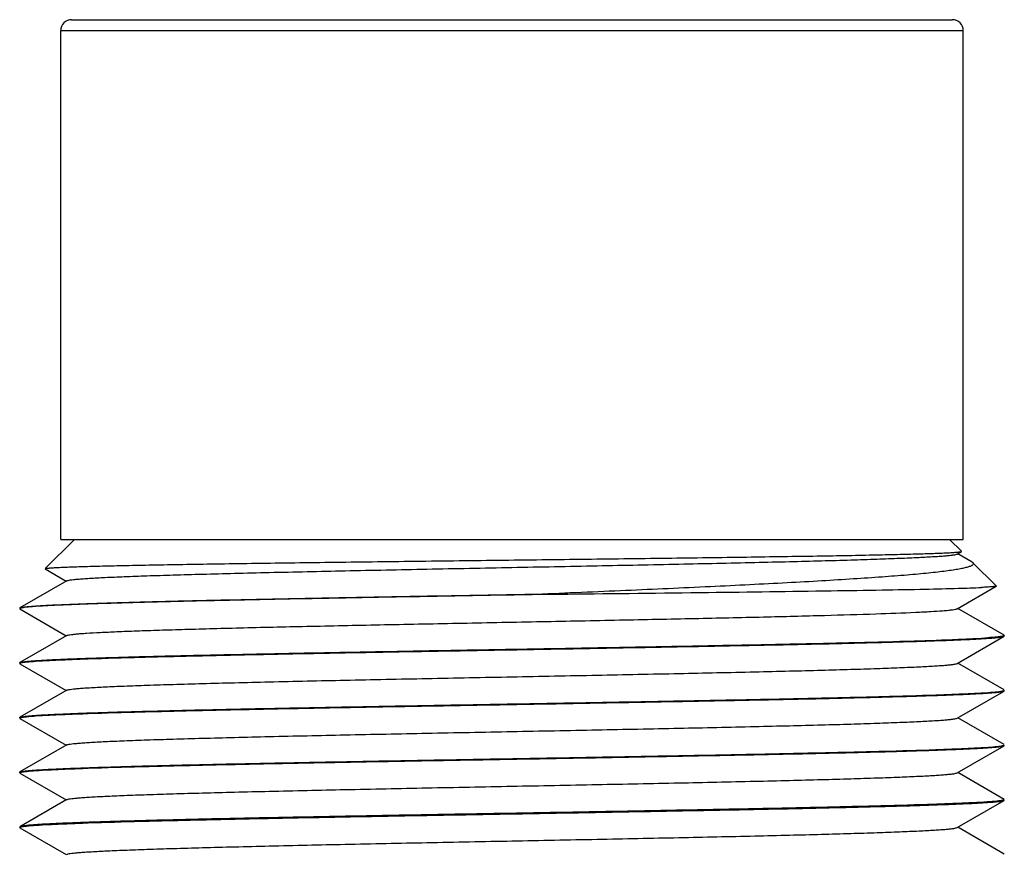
# Model space of a CAD drawing. Header units: inches. Extents: x 2658 to 3015, y -2152 to -1900.
# Tile 22 of 30: x 2923 to 2941, y -1991 to -1976. Entities that reach past the tile are written whole.
import ezdxf

# ---------------------------------------------------------------- set-up
doc = ezdxf.new("R2010")
doc.units = ezdxf.units.IN
doc.header["$LTSCALE"] = 0.64311
doc.header["$MEASUREMENT"] = 0
doc.layers.get('0').update_dxf_attribs({"linetype": 'CONTINUOUS'})

msp = doc.modelspace()

# ---------------------------------------------------------------- linework, layer by layer
at = {"color": 7, "linetype": 'Continuous'}
for p, q in [((2924.171, -1976.16), (2940.271, -1976.16)), ((2923.971, -1976.36), (2940.471, -1976.36)), ((2923.971, -1985.66), (2923.971, -1976.36)), ((2940.471, -1985.66), (2940.471, -1976.36)), ((2924.221, -1985.66), (2923.685, -1986.196)), ((2923.972, -1985.66), (2940.471, -1985.66)), ((2940.221, -1985.66), (2940.44, -1985.879)), ((2940.359, -1985.929), (2940.439, -1985.883)), ((2940.632, -1986.076), (2940.369, -1985.923)), ((2940.439, -1985.883), (2940.44, -1985.879)), ((2940.649, -1986.088), (2940.632, -1986.076)), ((2940.649, -1986.088), (2941.074, -1986.513)), ((2923.687, -1986.2), (2924.074, -1986.423)), ((2924.083, -1986.418), (2923.226, -1986.913)), ((2940.359, -1986.929), (2941.073, -1986.516)), ((2941.074, -1986.513), (2941.073, -1986.516)), ((2932.678, -1986.66), (2933.241, -1986.66)), ((2923.221, -1986.918), (2923.226, -1986.913)), ((2923.221, -1986.928), (2923.226, -1986.933)), ((2923.226, -1986.933), (2924.074, -1987.423)), ((2941.217, -1987.413), (2940.369, -1986.923)), ((2924.083, -1987.418), (2923.226, -1987.913)), ((2940.359, -1987.929), (2941.217, -1987.433)), ((2941.217, -1987.433), (2941.221, -1987.428)), ((2941.221, -1987.428), (2941.221, -1987.418)), ((2923.221, -1987.918), (2923.226, -1987.913)), ((2923.221, -1987.928), (2923.221, -1987.918)), ((2923.226, -1987.933), (2924.074, -1988.423)), ((2941.217, -1988.413), (2940.369, -1987.923)), ((2924.083, -1988.418), (2923.226, -1988.913)), ((2940.359, -1988.929), (2941.217, -1988.433)), ((2941.217, -1988.433), (2941.221, -1988.428)), ((2923.221, -1988.918), (2923.226, -1988.913)), ((2923.221, -1988.928), (2923.221, -1988.918)), ((2923.226, -1988.933), (2924.074, -1989.423)), ((2941.217, -1989.413), (2940.369, -1988.923)), ((2924.083, -1989.418), (2923.226, -1989.913)), ((2940.359, -1989.929), (2941.217, -1989.433)), ((2941.217, -1989.433), (2941.221, -1989.428)), ((2923.221, -1989.918), (2923.226, -1989.913)), ((2923.226, -1989.933), (2924.074, -1990.423)), ((2941.217, -1990.413), (2940.369, -1989.923)), ((2924.083, -1990.418), (2923.226, -1990.913)), ((2940.359, -1990.929), (2941.217, -1990.433)), ((2941.217, -1990.433), (2941.221, -1990.428)), ((2923.226, -1990.913), (2923.221, -1990.918)), ((2923.226, -1990.933), (2924.074, -1991.423)), ((2941.217, -1991.413), (2940.369, -1990.923))]:
    msp.add_line(p, q, dxfattribs=at)
for centre, start, end in [((2924.171, -1976.36), 90, 180), ((2940.271, -1976.36), 0, 90)]:
    msp.add_arc(centre, 0.2, start, end, dxfattribs=at)
for points, knots in [([(2923.685, -1986.196), (2923.687, -1986.195), (2923.692, -1986.193), (2923.701, -1986.191), (2923.716, -1986.189), (2923.735, -1986.186), (2923.76, -1986.184), (2923.801, -1986.181), (2923.866, -1986.176), (2923.957, -1986.172), (2924.067, -1986.167), (2924.196, -1986.162), (2924.343, -1986.157), (2924.508, -1986.153), (2924.763, -1986.146), (2925.124, -1986.138), (2925.604, -1986.128), (2926.145, -1986.118), (2926.742, -1986.109), (2927.388, -1986.099), (2928.079, -1986.09), (2929.069, -1986.076), (2930.367, -1986.06), (2931.961, -1986.041), (2933.561, -1986.022), (2934.871, -1986.005), (2935.876, -1985.992), (2936.581, -1985.982), (2937.244, -1985.972), (2937.857, -1985.963), (2938.416, -1985.953), (2938.915, -1985.943), (2939.348, -1985.933), (2939.667, -1985.925), (2939.886, -1985.918), (2940.022, -1985.913), (2940.14, -1985.908), (2940.238, -1985.903), (2940.316, -1985.898), (2940.369, -1985.894), (2940.402, -1985.89), (2940.419, -1985.888), (2940.431, -1985.886), (2940.437, -1985.884), (2940.439, -1985.883)], [0, 0, 0, 0, 0.000322, 0.000917, 0.001796, 0.00296, 0.004411, 0.006147, 0.010476, 0.01594, 0.022527, 0.030222, 0.039011, 0.048874, 0.059786, 0.084665, 0.113423, 0.145803, 0.181508, 0.220213, 0.261559, 0.305166, 0.397521, 0.493846, 0.590532, 0.68393, 0.72828, 0.770493, 0.810162, 0.846905, 0.880366, 0.910219, 0.936174, 0.957973, 0.967247, 0.975404, 0.982423, 0.98829, 0.992989, 0.996507, 0.997822, 0.998841, 0.999565, 1, 1, 1, 1]), ([(2924.083, -1986.418), (2924.09, -1986.414), (2924.112, -1986.409), (2924.153, -1986.401), (2924.213, -1986.394), (2924.292, -1986.387), (2924.389, -1986.379), (2924.553, -1986.368), (2924.803, -1986.355), (2925.153, -1986.34), (2925.569, -1986.325), (2926.046, -1986.31), (2926.579, -1986.295), (2927.165, -1986.28), (2928.034, -1986.259), (2929.207, -1986.233), (2930.686, -1986.203), (2932.221, -1986.173), (2933.757, -1986.143), (2935.236, -1986.113), (2936.409, -1986.088), (2937.278, -1986.067), (2937.863, -1986.052), (2938.397, -1986.037), (2938.874, -1986.022), (2939.29, -1986.006), (2939.64, -1985.992), (2939.89, -1985.978), (2940.054, -1985.968), (2940.151, -1985.96), (2940.229, -1985.953), (2940.29, -1985.945), (2940.331, -1985.938), (2940.352, -1985.933), (2940.359, -1985.929)], [0, 0, 0, 0, 0.001466, 0.004045, 0.007756, 0.012595, 0.018552, 0.025616, 0.043003, 0.064596, 0.0902, 0.119578, 0.152463, 0.188549, 0.227506, 0.312571, 0.40453, 0.5, 0.595471, 0.68743, 0.772495, 0.811451, 0.847538, 0.880422, 0.9098, 0.935405, 0.956997, 0.974384, 0.981448, 0.987405, 0.992244, 0.995955, 0.998535, 1, 1, 1, 1]), ([(2932.678, -1986.66), (2933.22, -1986.638), (2934.276, -1986.593), (2935.574, -1986.534), (2936.556, -1986.486), (2937.235, -1986.451), (2937.867, -1986.416), (2938.446, -1986.381), (2938.966, -1986.345), (2939.361, -1986.315), (2939.644, -1986.29), (2939.83, -1986.272), (2939.998, -1986.254), (2940.147, -1986.236), (2940.278, -1986.218), (2940.39, -1986.2), (2940.482, -1986.182), (2940.555, -1986.164), (2940.603, -1986.148), (2940.631, -1986.135), (2940.647, -1986.125), (2940.659, -1986.111), (2940.656, -1986.096), (2940.652, -1986.091), (2940.649, -1986.088)], [0, 0, 0, 0, 0.202552, 0.39463, 0.484623, 0.569501, 0.648487, 0.720857, 0.785937, 0.84311, 0.86856, 0.891835, 0.912877, 0.931638, 0.948076, 0.962153, 0.973841, 0.983132, 0.990044, 0.992634, 0.994678, 0.997415, 0.99858, 1, 1, 1, 1]), ([(2933.241, -1986.66), (2934.098, -1986.651), (2935.703, -1986.632), (2937.619, -1986.607), (2938.939, -1986.586), (2939.715, -1986.572), (2940.32, -1986.557), (2940.664, -1986.546), (2940.806, -1986.539)], [0, 0, 0, 0, 0.339741, 0.636348, 0.759976, 0.863284, 0.943911, 1, 1, 1, 1]), ([(2941.073, -1986.516), (2941.071, -1986.518), (2941.062, -1986.52), (2941.047, -1986.523), (2941.024, -1986.525), (2940.979, -1986.53), (2940.906, -1986.534), (2940.842, -1986.538), (2940.806, -1986.539)], [0, 0, 0, 0, 0.033532, 0.092935, 0.178669, 0.290743, 0.59346, 1, 1, 1, 1]), ([(2923.226, -1986.913), (2923.229, -1986.912), (2923.237, -1986.909), (2923.261, -1986.903), (2923.305, -1986.896), (2923.374, -1986.889), (2923.465, -1986.881), (2923.577, -1986.873), (2923.711, -1986.865), (2923.866, -1986.858), (2924.113, -1986.847), (2924.472, -1986.833), (2924.958, -1986.817), (2925.517, -1986.802), (2926.141, -1986.786), (2926.826, -1986.77), (2927.564, -1986.755), (2928.348, -1986.739), (2929.463, -1986.718), (2930.91, -1986.691), (2932.083, -1986.671), (2932.678, -1986.66)], [0, 0, 0, 0, 0.0011, 0.002758, 0.007795, 0.015143, 0.02479, 0.03672, 0.050909, 0.067318, 0.085908, 0.129453, 0.18111, 0.240378, 0.306668, 0.379327, 0.457639, 0.540829, 0.62808, 0.811265, 1, 1, 1, 1]), ([(2933.241, -1986.66), (2932.66, -1986.671), (2931.508, -1986.691), (2929.814, -1986.721), (2928.211, -1986.751), (2926.758, -1986.781), (2925.666, -1986.808), (2924.908, -1986.829), (2924.44, -1986.844), (2924.044, -1986.859), (2923.725, -1986.874), (2923.486, -1986.889), (2923.353, -1986.9), (2923.301, -1986.907)], [0, 0, 0, 0, 0.175229, 0.347723, 0.511041, 0.65905, 0.786212, 0.840452, 0.887766, 0.927711, 0.959916, 0.984082, 1, 1, 1, 1]), ([(2923.301, -1986.907), (2923.29, -1986.909), (2923.272, -1986.911), (2923.248, -1986.916), (2923.232, -1986.92), (2923.224, -1986.924), (2923.222, -1986.926)], [0, 0, 0, 0, 0.394198, 0.690737, 0.890926, 1, 1, 1, 1]), ([(2924.083, -1987.418), (2924.09, -1987.414), (2924.109, -1987.409), (2924.145, -1987.403), (2924.198, -1987.396), (2924.266, -1987.389), (2924.35, -1987.382), (2924.493, -1987.372), (2924.71, -1987.36), (2925.014, -1987.346), (2925.376, -1987.332), (2925.792, -1987.318), (2926.258, -1987.304), (2926.772, -1987.29), (2927.54, -1987.27), (2928.584, -1987.247), (2929.915, -1987.219), (2931.319, -1987.191), (2932.751, -1987.163), (2934.167, -1987.135), (2935.521, -1987.107), (2936.771, -1987.08), (2937.877, -1987.052), (2938.804, -1987.025), (2939.451, -1987.001), (2939.858, -1986.98), (2940.022, -1986.97), (2940.094, -1986.964)], [0, 0, 0, 0, 0.001345, 0.003661, 0.006963, 0.011251, 0.016521, 0.022763, 0.03811, 0.05718, 0.079818, 0.105851, 0.135068, 0.167244, 0.20212, 0.278854, 0.362845, 0.451437, 0.541831, 0.631166, 0.71662, 0.795489, 0.865282, 0.923791, 0.969173, 0.98648, 1, 1, 1, 1]), ([(2940.094, -1986.964), (2940.129, -1986.962), (2940.19, -1986.957), (2940.269, -1986.948), (2940.319, -1986.941), (2940.347, -1986.934), (2940.356, -1986.931), (2940.359, -1986.929)], [0, 0, 0, 0, 0.389319, 0.686003, 0.889321, 0.956025, 1, 1, 1, 1]), ([(2923.226, -1987.913), (2923.232, -1987.91), (2923.253, -1987.905), (2923.292, -1987.898), (2923.349, -1987.891), (2923.423, -1987.884), (2923.515, -1987.877), (2923.672, -1987.867), (2923.91, -1987.855), (2924.245, -1987.841), (2924.643, -1987.827), (2925.101, -1987.813), (2925.616, -1987.799), (2926.183, -1987.785), (2927.031, -1987.766), (2928.185, -1987.742), (2929.657, -1987.714), (2931.21, -1987.686), (2932.795, -1987.658), (2934.362, -1987.63), (2935.861, -1987.602), (2937.244, -1987.575), (2938.469, -1987.547), (2939.495, -1987.52), (2940.211, -1987.496), (2940.661, -1987.475), (2940.843, -1987.465), (2940.923, -1987.459)], [0, 0, 0, 0, 0.001264, 0.003506, 0.006738, 0.010961, 0.016169, 0.02235, 0.037591, 0.056565, 0.079124, 0.105088, 0.134255, 0.166389, 0.20124, 0.277959, 0.361981, 0.450642, 0.541134, 0.630589, 0.716171, 0.795169, 0.865078, 0.923686, 0.969137, 0.986467, 1, 1, 1, 1]), ([(2923.344, -1987.902), (2923.402, -1987.896), (2923.542, -1987.885), (2923.789, -1987.871), (2924.107, -1987.857), (2924.666, -1987.836), (2925.518, -1987.811), (2926.702, -1987.783), (2928.073, -1987.754), (2929.584, -1987.725), (2931.185, -1987.697), (2932.82, -1987.668), (2934.435, -1987.639), (2935.976, -1987.61), (2937.189, -1987.586), (2938.083, -1987.566), (2938.683, -1987.551), (2939.228, -1987.537), (2939.714, -1987.522), (2940.136, -1987.508), (2940.447, -1987.495), (2940.661, -1987.485), (2940.795, -1987.478), (2940.911, -1987.47), (2941.009, -1987.463), (2941.087, -1987.456), (2941.148, -1987.449), (2941.189, -1987.442), (2941.21, -1987.437), (2941.217, -1987.433)], [0, 0, 0, 0, 0.009752, 0.023613, 0.041473, 0.063183, 0.117389, 0.184404, 0.261967, 0.347458, 0.437989, 0.5305, 0.621867, 0.709003, 0.788963, 0.825397, 0.859047, 0.889631, 0.916889, 0.940592, 0.960537, 0.96905, 0.976562, 0.983059, 0.98853, 0.992963, 0.996351, 0.998691, 1, 1, 1, 1]), ([(2941.088, -1987.446), (2941.077, -1987.447), (2941.021, -1987.452), (2940.966, -1987.456), (2940.923, -1987.459)], [0, 0, 0, 0, 0.213318, 1, 1, 1, 1]), ([(2941.188, -1987.432), (2941.182, -1987.433), (2941.149, -1987.439), (2941.115, -1987.443), (2941.088, -1987.446)], [0, 0, 0, 0, 0.189082, 1, 1, 1, 1]), ([(2941.221, -1987.418), (2941.221, -1987.42), (2941.219, -1987.423), (2941.207, -1987.428), (2941.197, -1987.43), (2941.188, -1987.432)], [0, 0, 0, 0, 0.10819, 0.300603, 1, 1, 1, 1]), ([(2923.222, -1987.927), (2923.223, -1987.926), (2923.226, -1987.923), (2923.237, -1987.918), (2923.26, -1987.913), (2923.298, -1987.907), (2923.327, -1987.904), (2923.344, -1987.902)], [0, 0, 0, 0, 0.036418, 0.095735, 0.291169, 0.592313, 1, 1, 1, 1]), ([(2924.083, -1988.418), (2924.09, -1988.414), (2924.112, -1988.409), (2924.153, -1988.401), (2924.213, -1988.394), (2924.292, -1988.387), (2924.389, -1988.379), (2924.553, -1988.368), (2924.803, -1988.355), (2925.153, -1988.34), (2925.569, -1988.325), (2926.046, -1988.31), (2926.579, -1988.295), (2927.165, -1988.28), (2928.034, -1988.259), (2929.207, -1988.233), (2930.686, -1988.203), (2932.221, -1988.173), (2933.757, -1988.143), (2935.236, -1988.113), (2936.409, -1988.088), (2937.278, -1988.067), (2937.863, -1988.052), (2938.397, -1988.037), (2938.874, -1988.022), (2939.29, -1988.006), (2939.64, -1987.992), (2939.89, -1987.978), (2940.054, -1987.968), (2940.151, -1987.96), (2940.229, -1987.953), (2940.29, -1987.945), (2940.331, -1987.938), (2940.352, -1987.933), (2940.359, -1987.929)], [0, 0, 0, 0, 0.001465, 0.004047, 0.007757, 0.012594, 0.018552, 0.025618, 0.043003, 0.064597, 0.0902, 0.119579, 0.152463, 0.18855, 0.227506, 0.312571, 0.40453, 0.5, 0.59547, 0.687429, 0.772494, 0.81145, 0.847537, 0.880421, 0.9098, 0.935403, 0.956997, 0.974382, 0.981447, 0.987406, 0.992243, 0.995953, 0.998534, 1, 1, 1, 1]), ([(2923.226, -1988.913), (2923.232, -1988.91), (2923.254, -1988.905), (2923.295, -1988.897), (2923.355, -1988.891), (2923.434, -1988.883), (2923.532, -1988.876), (2923.648, -1988.869), (2923.782, -1988.862), (2923.996, -1988.852), (2924.307, -1988.839), (2924.729, -1988.825), (2925.215, -1988.81), (2925.76, -1988.796), (2926.36, -1988.781), (2927.254, -1988.761), (2928.467, -1988.736), (2930.007, -1988.708), (2931.623, -1988.679), (2933.258, -1988.65), (2934.858, -1988.621), (2936.37, -1988.593), (2937.741, -1988.564), (2938.925, -1988.536), (2939.777, -1988.511), (2940.336, -1988.49), (2940.654, -1988.476), (2940.9, -1988.462), (2941.041, -1988.451), (2941.099, -1988.445)], [0, 0, 0, 0, 0.001309, 0.003649, 0.007037, 0.01147, 0.016941, 0.023438, 0.03095, 0.039463, 0.059408, 0.083111, 0.110369, 0.140953, 0.174603, 0.211037, 0.290997, 0.378133, 0.4695, 0.562011, 0.652542, 0.738033, 0.815596, 0.882611, 0.936817, 0.958527, 0.976387, 0.990248, 1, 1, 1, 1]), ([(2923.344, -1988.902), (2923.402, -1988.896), (2923.542, -1988.885), (2923.789, -1988.871), (2924.107, -1988.857), (2924.666, -1988.836), (2925.518, -1988.811), (2926.702, -1988.783), (2928.073, -1988.754), (2929.584, -1988.725), (2931.185, -1988.697), (2932.82, -1988.668), (2934.435, -1988.639), (2935.976, -1988.61), (2937.189, -1988.586), (2938.083, -1988.566), (2938.683, -1988.551), (2939.228, -1988.537), (2939.714, -1988.522), (2940.136, -1988.508), (2940.447, -1988.495), (2940.661, -1988.485), (2940.795, -1988.478), (2940.911, -1988.47), (2941.009, -1988.463), (2941.087, -1988.456), (2941.148, -1988.449), (2941.189, -1988.442), (2941.21, -1988.437), (2941.217, -1988.433)], [0, 0, 0, 0, 0.009752, 0.023613, 0.041473, 0.063183, 0.117389, 0.184404, 0.261967, 0.347458, 0.437989, 0.5305, 0.621867, 0.709003, 0.788963, 0.825397, 0.859047, 0.889631, 0.916889, 0.940592, 0.960537, 0.96905, 0.976562, 0.983059, 0.98853, 0.992963, 0.996351, 0.998691, 1, 1, 1, 1]), ([(2941.099, -1988.445), (2941.116, -1988.443), (2941.145, -1988.439), (2941.183, -1988.433), (2941.206, -1988.428), (2941.217, -1988.424), (2941.22, -1988.421), (2941.221, -1988.42)], [0, 0, 0, 0, 0.407687, 0.708831, 0.904265, 0.963582, 1, 1, 1, 1]), ([(2923.222, -1988.927), (2923.223, -1988.926), (2923.226, -1988.923), (2923.237, -1988.918), (2923.26, -1988.913), (2923.298, -1988.907), (2923.327, -1988.904), (2923.344, -1988.902)], [0, 0, 0, 0, 0.036418, 0.095735, 0.291169, 0.592313, 1, 1, 1, 1]), ([(2924.083, -1989.418), (2924.09, -1989.414), (2924.112, -1989.409), (2924.153, -1989.401), (2924.213, -1989.394), (2924.292, -1989.387), (2924.389, -1989.379), (2924.553, -1989.368), (2924.803, -1989.355), (2925.153, -1989.34), (2925.569, -1989.325), (2926.046, -1989.31), (2926.579, -1989.295), (2927.165, -1989.28), (2928.034, -1989.259), (2929.207, -1989.233), (2930.686, -1989.203), (2932.221, -1989.173), (2933.757, -1989.143), (2935.236, -1989.113), (2936.409, -1989.088), (2937.278, -1989.067), (2937.863, -1989.052), (2938.397, -1989.037), (2938.874, -1989.022), (2939.29, -1989.006), (2939.64, -1988.992), (2939.89, -1988.978), (2940.054, -1988.968), (2940.151, -1988.96), (2940.229, -1988.953), (2940.29, -1988.945), (2940.331, -1988.938), (2940.352, -1988.933), (2940.359, -1988.929)], [0, 0, 0, 0, 0.001464, 0.004045, 0.007757, 0.012594, 0.018551, 0.025617, 0.043002, 0.064596, 0.090199, 0.119579, 0.152462, 0.188549, 0.227505, 0.31257, 0.404529, 0.499999, 0.59547, 0.687428, 0.772493, 0.811451, 0.847536, 0.880421, 0.909799, 0.935403, 0.956997, 0.974383, 0.981447, 0.987405, 0.992244, 0.995953, 0.998534, 1, 1, 1, 1]), ([(2923.226, -1989.913), (2923.232, -1989.91), (2923.254, -1989.905), (2923.295, -1989.897), (2923.355, -1989.891), (2923.434, -1989.883), (2923.532, -1989.876), (2923.648, -1989.869), (2923.782, -1989.862), (2923.996, -1989.852), (2924.307, -1989.839), (2924.729, -1989.825), (2925.215, -1989.81), (2925.76, -1989.796), (2926.36, -1989.781), (2927.254, -1989.761), (2928.467, -1989.736), (2930.007, -1989.708), (2931.623, -1989.679), (2933.258, -1989.65), (2934.858, -1989.621), (2936.37, -1989.593), (2937.741, -1989.564), (2938.925, -1989.536), (2939.777, -1989.511), (2940.336, -1989.49), (2940.654, -1989.476), (2940.9, -1989.462), (2941.041, -1989.451), (2941.099, -1989.445)], [0, 0, 0, 0, 0.001309, 0.003649, 0.007037, 0.01147, 0.016941, 0.023438, 0.03095, 0.039463, 0.059408, 0.083111, 0.110369, 0.140953, 0.174603, 0.211037, 0.290997, 0.378133, 0.4695, 0.562011, 0.652542, 0.738033, 0.815596, 0.882611, 0.936817, 0.958527, 0.976387, 0.990248, 1, 1, 1, 1]), ([(2923.344, -1989.902), (2923.402, -1989.896), (2923.542, -1989.885), (2923.789, -1989.871), (2924.107, -1989.857), (2924.666, -1989.836), (2925.518, -1989.811), (2926.702, -1989.783), (2928.073, -1989.754), (2929.584, -1989.725), (2931.185, -1989.697), (2932.82, -1989.668), (2934.435, -1989.639), (2935.976, -1989.61), (2937.189, -1989.586), (2938.083, -1989.566), (2938.683, -1989.551), (2939.228, -1989.537), (2939.714, -1989.522), (2940.136, -1989.508), (2940.447, -1989.495), (2940.661, -1989.485), (2940.795, -1989.478), (2940.911, -1989.47), (2941.009, -1989.463), (2941.087, -1989.456), (2941.148, -1989.449), (2941.189, -1989.442), (2941.21, -1989.437), (2941.217, -1989.433)], [0, 0, 0, 0, 0.009752, 0.023613, 0.041473, 0.063183, 0.117389, 0.184404, 0.261967, 0.347458, 0.437989, 0.5305, 0.621867, 0.709003, 0.788963, 0.825397, 0.859047, 0.889631, 0.916889, 0.940592, 0.960537, 0.96905, 0.976562, 0.983059, 0.98853, 0.992963, 0.996351, 0.998691, 1, 1, 1, 1]), ([(2941.099, -1989.445), (2941.116, -1989.443), (2941.145, -1989.439), (2941.183, -1989.433), (2941.206, -1989.428), (2941.217, -1989.424), (2941.22, -1989.421), (2941.221, -1989.42)], [0, 0, 0, 0, 0.407687, 0.708831, 0.904265, 0.963582, 1, 1, 1, 1]), ([(2923.222, -1989.927), (2923.223, -1989.926), (2923.226, -1989.923), (2923.237, -1989.918), (2923.26, -1989.913), (2923.298, -1989.907), (2923.327, -1989.904), (2923.344, -1989.902)], [0, 0, 0, 0, 0.036418, 0.095735, 0.291169, 0.592313, 1, 1, 1, 1]), ([(2924.083, -1990.418), (2924.09, -1990.414), (2924.112, -1990.409), (2924.153, -1990.401), (2924.213, -1990.394), (2924.292, -1990.387), (2924.389, -1990.379), (2924.553, -1990.368), (2924.803, -1990.355), (2925.153, -1990.34), (2925.569, -1990.325), (2926.046, -1990.31), (2926.579, -1990.295), (2927.165, -1990.28), (2928.034, -1990.259), (2929.207, -1990.233), (2930.686, -1990.203), (2932.221, -1990.173), (2933.757, -1990.143), (2935.236, -1990.113), (2936.409, -1990.088), (2937.278, -1990.067), (2937.863, -1990.052), (2938.397, -1990.037), (2938.874, -1990.022), (2939.29, -1990.006), (2939.64, -1989.992), (2939.89, -1989.978), (2940.054, -1989.968), (2940.151, -1989.96), (2940.229, -1989.953), (2940.29, -1989.945), (2940.331, -1989.938), (2940.352, -1989.933), (2940.359, -1989.929)], [0, 0, 0, 0, 0.001465, 0.004045, 0.007756, 0.012595, 0.018552, 0.025616, 0.043003, 0.064595, 0.0902, 0.119578, 0.152462, 0.188549, 0.227505, 0.31257, 0.404529, 0.5, 0.59547, 0.687429, 0.772494, 0.811451, 0.847537, 0.880422, 0.9098, 0.935405, 0.956997, 0.974384, 0.981448, 0.987405, 0.992244, 0.995955, 0.998534, 1, 1, 1, 1]), ([(2923.344, -1990.902), (2923.402, -1990.896), (2923.542, -1990.885), (2923.789, -1990.871), (2924.107, -1990.857), (2924.666, -1990.836), (2925.518, -1990.811), (2926.702, -1990.783), (2928.073, -1990.754), (2929.584, -1990.725), (2931.185, -1990.697), (2932.82, -1990.668), (2934.435, -1990.639), (2935.976, -1990.61), (2937.189, -1990.586), (2938.083, -1990.566), (2938.683, -1990.551), (2939.228, -1990.537), (2939.714, -1990.522), (2940.136, -1990.508), (2940.447, -1990.495), (2940.661, -1990.485), (2940.795, -1990.478), (2940.911, -1990.47), (2941.009, -1990.463), (2941.087, -1990.456), (2941.148, -1990.449), (2941.189, -1990.442), (2941.21, -1990.437), (2941.217, -1990.433)], [0, 0, 0, 0, 0.009752, 0.023613, 0.041473, 0.063183, 0.117389, 0.184404, 0.261967, 0.347458, 0.437989, 0.5305, 0.621867, 0.709003, 0.788963, 0.825397, 0.859047, 0.889631, 0.916889, 0.940592, 0.960537, 0.96905, 0.976562, 0.983059, 0.98853, 0.992963, 0.996351, 0.998691, 1, 1, 1, 1]), ([(2941.221, -1990.42), (2941.22, -1990.421), (2941.217, -1990.424), (2941.204, -1990.429), (2941.179, -1990.434), (2941.138, -1990.44), (2941.106, -1990.444), (2941.087, -1990.446)], [0, 0, 0, 0, 0.034988, 0.093281, 0.287974, 0.589971, 1, 1, 1, 1]), ([(2941.087, -1990.446), (2941.027, -1990.452), (2940.883, -1990.463), (2940.631, -1990.477), (2940.308, -1990.491), (2939.745, -1990.512), (2938.888, -1990.536), (2937.7, -1990.565), (2936.327, -1990.593), (2934.817, -1990.622), (2933.219, -1990.651), (2931.588, -1990.68), (2929.978, -1990.708), (2928.443, -1990.737), (2927.235, -1990.761), (2926.345, -1990.781), (2925.748, -1990.796), (2925.205, -1990.81), (2924.722, -1990.825), (2924.301, -1990.839), (2923.992, -1990.852), (2923.779, -1990.862), (2923.646, -1990.869), (2923.53, -1990.876), (2923.433, -1990.884), (2923.355, -1990.891), (2923.295, -1990.898), (2923.254, -1990.905), (2923.232, -1990.91), (2923.226, -1990.913)], [0, 0, 0, 0, 0.01008, 0.024241, 0.042374, 0.064324, 0.118915, 0.186185, 0.263875, 0.349375, 0.439814, 0.532152, 0.623283, 0.710145, 0.789823, 0.826119, 0.859637, 0.890097, 0.91724, 0.940841, 0.960702, 0.969177, 0.976657, 0.983127, 0.988575, 0.99299, 0.996363, 0.998695, 1, 1, 1, 1]), ([(2923.222, -1990.927), (2923.223, -1990.926), (2923.226, -1990.923), (2923.237, -1990.918), (2923.26, -1990.913), (2923.298, -1990.907), (2923.327, -1990.904), (2923.344, -1990.902)], [0, 0, 0, 0, 0.036418, 0.095735, 0.291169, 0.592313, 1, 1, 1, 1]), ([(2924.083, -1991.418), (2924.09, -1991.414), (2924.112, -1991.409), (2924.153, -1991.401), (2924.213, -1991.394), (2924.292, -1991.387), (2924.389, -1991.379), (2924.553, -1991.368), (2924.803, -1991.355), (2925.153, -1991.34), (2925.569, -1991.325), (2926.046, -1991.31), (2926.579, -1991.295), (2927.165, -1991.28), (2928.034, -1991.259), (2929.207, -1991.233), (2930.686, -1991.203), (2932.221, -1991.173), (2933.757, -1991.143), (2935.236, -1991.113), (2936.409, -1991.088), (2937.278, -1991.067), (2937.863, -1991.052), (2938.397, -1991.037), (2938.874, -1991.022), (2939.29, -1991.006), (2939.64, -1990.992), (2939.89, -1990.978), (2940.054, -1990.968), (2940.151, -1990.96), (2940.229, -1990.953), (2940.29, -1990.945), (2940.331, -1990.938), (2940.352, -1990.933), (2940.359, -1990.929)], [0, 0, 0, 0, 0.001466, 0.004046, 0.007756, 0.012595, 0.018553, 0.025616, 0.043003, 0.064596, 0.0902, 0.119578, 0.152463, 0.188549, 0.227506, 0.312571, 0.40453, 0.5, 0.595471, 0.68743, 0.772495, 0.811451, 0.847538, 0.880422, 0.909801, 0.935404, 0.956997, 0.974384, 0.981449, 0.987405, 0.992244, 0.995955, 0.998535, 1, 1, 1, 1])]:
    msp.add_open_spline(points, degree=3, knots=knots, dxfattribs=at)

doc.saveas('drawing.dxf')
